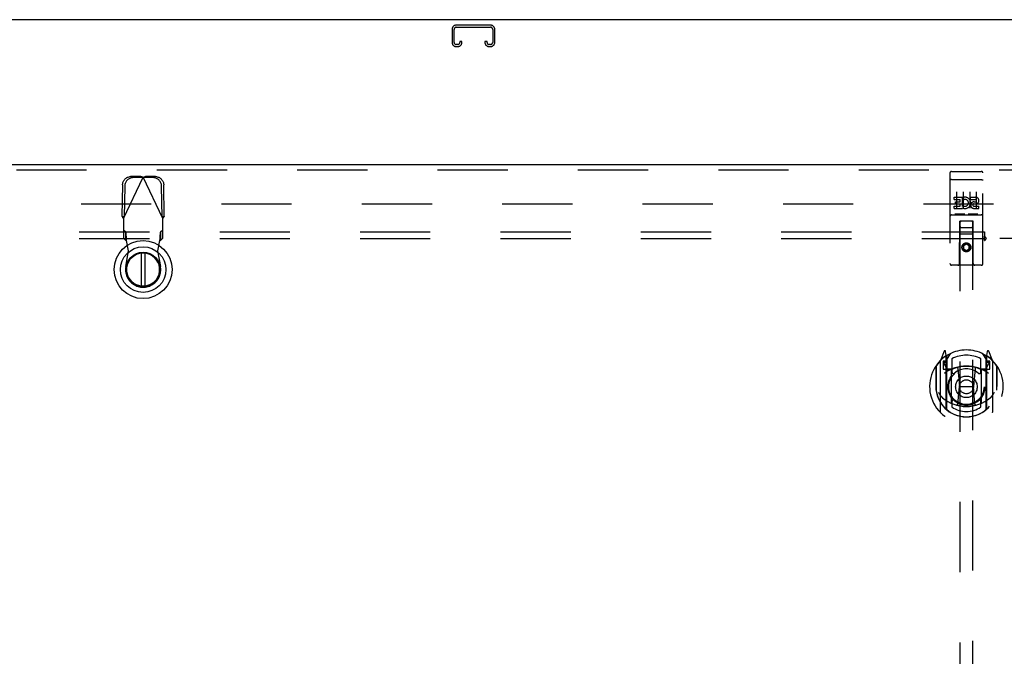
# Model space of a CAD drawing. Header units: inches. Extents: x 0 to 243, y 0 to 157.
# Tile 21 of 28: x 91 to 110, y 103 to 115. Entities that reach past the tile are written whole.
import ezdxf

# ---------------------------------------------------------------- set-up
doc = ezdxf.new("R2010")
doc.units = ezdxf.units.IN
doc.header["$LTSCALE"] = 13.348617
doc.header["$MEASUREMENT"] = 0
doc.linetypes.add('HIDDEN', pattern=[0.2, 0.1, -0.1])
doc.layers.get('0').update_dxf_attribs({"linetype": 'CONTINUOUS'})
for name, color, linetype in [('DEFAULT_2', 8, 'HIDDEN'), ('MAIN_RH_DOOR_ASSEMBLY', 7, 'CONTINUOUS'), ('SUBPANEL', 7, 'CONTINUOUS')]:
    doc.layers.add(name, color=color, linetype=linetype)

msp = doc.modelspace()

# ---------------------------------------------------------------- linework, layer by layer
at = {"color": 7, "linetype": 'Continuous'}
msp.add_line((113.875, 114.841), (36.229, 114.841), dxfattribs=at)
at = {"layer": 'DEFAULT_2', "color": 8, "linetype": 'HIDDEN'}
for p, q in [((99.146, 114.657), (99.146, 114.41)), ((99.186, 114.41), (99.186, 114.657)), ((99.879, 114.737), (99.226, 114.737)), ((99.226, 114.697), (99.879, 114.697)), ((99.919, 114.657), (99.919, 114.41)), ((99.959, 114.41), (99.959, 114.657)), ((99.294, 114.424), (99.294, 114.41)), ((99.334, 114.424), (99.294, 114.424)), ((99.334, 114.41), (99.334, 114.424)), ((99.771, 114.424), (99.771, 114.41)), ((99.811, 114.424), (99.771, 114.424)), ((99.811, 114.41), (99.811, 114.424)), ((99.254, 114.37), (99.226, 114.37)), ((99.226, 114.33), (99.254, 114.33)), ((99.879, 114.37), (99.851, 114.37)), ((99.851, 114.33), (99.879, 114.33)), ((76.073, 111.341), (111.011, 111.341))]:
    msp.add_line(p, q, dxfattribs=at)
for centre, radius, start, end in [((99.226, 114.657), 0.08, 90, 180), ((99.226, 114.657), 0.04, 90, 180), ((99.879, 114.657), 0.08, 0, 90), ((99.879, 114.657), 0.04, 0, 90), ((99.226, 114.41), 0.08, 180, 270), ((99.226, 114.41), 0.04, 180, 270), ((99.254, 114.41), 0.08, 270, 360), ((99.254, 114.41), 0.04, 270, 360), ((99.851, 114.41), 0.08, 180, 270), ((99.851, 114.41), 0.04, 180, 270), ((99.879, 114.41), 0.08, 270, 360), ((99.879, 114.41), 0.04, 270, 360)]:
    msp.add_arc(centre, radius, start, end, dxfattribs=at)
at = {"layer": 'MAIN_RH_DOOR_ASSEMBLY', "color": 3, "linetype": 'Continuous'}
msp.add_line((74.844, 112.091), (111.698, 112.091), dxfattribs=at)
at = {"layer": 'MAIN_RH_DOOR_ASSEMBLY', "color": 8, "linetype": 'HIDDEN'}
for p, q in [((74.844, 111.987), (111.698, 111.987)), ((92.898, 111.061), (93.272, 111.848)), ((93.227, 111.861), (93.034, 111.858)), ((93.269, 111.842), (93.076, 111.838)), ((93.227, 111.861), (93.242, 111.857)), ((93.227, 111.861), (93.269, 111.842)), ((93.242, 111.857), (93.257, 111.853)), ((93.257, 111.853), (93.272, 111.848)), ((93.272, 111.848), (93.294, 111.855)), ((93.646, 111.061), (93.272, 111.848)), ((93.275, 111.842), (93.316, 111.861)), ((93.468, 111.838), (93.275, 111.842)), ((93.509, 111.858), (93.316, 111.861)), ((108.615, 111.928), (108.615, 110.203)), ((108.632, 111.799), (108.631, 111.799)), ((108.632, 111.8), (108.632, 111.799)), ((108.633, 111.8), (108.632, 111.8)), ((108.634, 111.8), (108.633, 111.8)), ((108.635, 111.8), (108.634, 111.8)), ((108.635, 111.8), (108.635, 111.8)), ((108.636, 111.8), (108.635, 111.8)), ((108.638, 111.8), (108.637, 111.8)), ((108.639, 111.8), (108.638, 111.8)), ((108.64, 111.8), (108.639, 111.8)), ((108.641, 111.8), (108.64, 111.8)), ((108.642, 111.8), (108.641, 111.8)), ((108.642, 111.8), (108.642, 111.8)), ((108.643, 111.8), (108.642, 111.8)), ((108.644, 111.8), (108.643, 111.8)), ((108.645, 111.8), (108.644, 111.8)), ((108.645, 111.958), (109.21, 111.958)), ((108.645, 111.8), (109.21, 111.8)), ((109.21, 111.8), (109.211, 111.8)), ((109.211, 111.8), (109.212, 111.8)), ((109.212, 111.8), (109.213, 111.8)), ((109.213, 111.8), (109.214, 111.8)), ((109.215, 111.8), (109.216, 111.8)), ((109.216, 111.8), (109.217, 111.8)), ((109.217, 111.8), (109.217, 111.8)), ((109.217, 111.8), (109.218, 111.8)), ((109.218, 111.8), (109.219, 111.8)), ((109.219, 111.8), (109.22, 111.8)), ((109.22, 111.8), (109.221, 111.8)), ((109.221, 111.8), (109.221, 111.8)), ((109.221, 111.8), (109.222, 111.8)), ((109.222, 111.8), (109.223, 111.799)), ((109.24, 110.203), (109.24, 111.928)), ((92.88, 111.699), (92.87, 111.109)), ((92.921, 111.679), (92.911, 111.089)), ((93.632, 111.089), (93.622, 111.679)), ((93.674, 111.109), (93.664, 111.699)), ((108.696, 111.465), (108.852, 111.465)), ((108.696, 111.423), (108.696, 111.465)), ((108.696, 111.423), (108.809, 111.423)), ((108.74, 111.567), (108.74, 111.261)), ((108.809, 111.381), (108.809, 111.423)), ((108.852, 111.288), (108.852, 111.465)), ((108.876, 111.417), (108.859, 111.456)), ((108.865, 111.567), (108.865, 111.261)), ((108.99, 111.567), (108.99, 111.261)), ((109.008, 111.465), (109.1, 111.465)), ((109.008, 111.423), (109.008, 111.465)), ((109.008, 111.423), (109.1, 111.423)), ((109.115, 111.567), (109.115, 111.261)), ((108.696, 111.295), (108.809, 111.295)), ((108.696, 111.252), (108.696, 111.295)), ((108.696, 111.252), (108.852, 111.252)), ((108.717, 111.381), (108.809, 111.381)), ((108.717, 111.338), (108.717, 111.381)), ((108.717, 111.338), (108.809, 111.338)), ((108.809, 111.295), (108.809, 111.338)), ((108.852, 111.288), (108.865, 111.306)), ((108.852, 111.252), (108.852, 111.264)), ((108.855, 111.263), (108.852, 111.264)), ((109.068, 111.338), (109.114, 111.338)), ((109.072, 111.379), (109.1, 111.379)), ((109.072, 111.295), (109.164, 111.295)), ((109.072, 111.252), (109.164, 111.252)), ((109.164, 111.252), (109.164, 111.295)), ((92.911, 111.089), (92.87, 111.109)), ((92.898, 111.061), (92.898, 110.687)), ((93.674, 111.109), (93.632, 111.089)), ((93.646, 110.687), (93.646, 111.061)), ((108.645, 111.13), (109.21, 111.13)), ((108.889, 111.146), (108.717, 111.146)), ((109.139, 111.146), (108.967, 111.146)), ((92.944, 110.8), (92.898, 110.842)), ((93.646, 110.842), (93.6, 110.8)), ((108.797, 110.203), (108.801, 111.013)), ((108.802, 111.013), (108.801, 111.013)), ((109.052, 111.013), (108.802, 111.013)), ((108.802, 111.013), (108.802, 83.011)), ((108.842, 110.888), (109.012, 110.888)), ((109.054, 111.013), (109.052, 111.013)), ((109.052, 83.011), (109.052, 111.013)), ((109.057, 110.203), (109.054, 111.013)), ((92.898, 110.687), (92.944, 110.645)), ((92.944, 110.645), (92.944, 110.8)), ((93.6, 110.8), (93.6, 110.645)), ((93.6, 110.645), (93.646, 110.687)), ((109.055, 110.763), (108.8, 110.763)), ((92.996, 110.444), (92.958, 110.641)), ((93.585, 110.641), (93.547, 110.444)), ((108.927, 110.585), (108.865, 110.549)), ((108.865, 110.549), (108.865, 110.477)), ((108.865, 110.549), (108.875, 110.543)), ((108.865, 110.477), (108.875, 110.483)), ((108.865, 110.477), (108.927, 110.441)), ((108.927, 110.574), (108.875, 110.543)), ((108.875, 110.543), (108.875, 110.483)), ((108.875, 110.483), (108.927, 110.452)), ((108.927, 110.585), (108.927, 110.574)), ((108.99, 110.549), (108.927, 110.585)), ((108.98, 110.543), (108.927, 110.574)), ((108.927, 110.452), (108.98, 110.483)), ((108.927, 110.441), (108.99, 110.477)), ((108.99, 110.549), (108.98, 110.543)), ((108.98, 110.483), (108.98, 110.543)), ((108.99, 110.477), (108.98, 110.483)), ((108.99, 110.477), (108.99, 110.549)), ((92.943, 110.15), (92.996, 110.444)), ((93.547, 110.444), (93.601, 110.15)), ((108.927, 110.441), (108.927, 110.452)), ((109.21, 110.173), (108.645, 110.173)), ((108.502, 108.539), (108.432, 108.364)), ((108.524, 108.434), (108.523, 108.434)), ((108.524, 108.434), (108.523, 108.434)), ((108.524, 108.434), (108.524, 108.434)), ((108.545, 108.455), (108.531, 108.536)), ((108.545, 107.439), (108.545, 108.455)), ((108.552, 108.383), (108.622, 108.492)), ((108.552, 107.439), (108.552, 108.442)), ((108.555, 108.417), (108.555, 108.21)), ((109.232, 108.492), (109.302, 108.383)), ((109.3, 108.21), (109.3, 108.417)), ((109.302, 107.439), (109.302, 108.442)), ((109.324, 108.536), (109.31, 108.455)), ((109.31, 108.455), (109.31, 107.439)), ((109.332, 108.434), (109.327, 108.437)), ((109.423, 108.364), (109.353, 108.539)), ((108.345, 108.257), (108.345, 107.869)), ((108.352, 108.255), (108.352, 107.798)), ((108.427, 108.353), (108.427, 107.385)), ((108.545, 108.348), (108.485, 108.348)), ((108.485, 108.348), (108.485, 108.198)), ((108.493, 108.316), (108.523, 108.27)), ((108.552, 108.323), (108.497, 108.323)), ((108.652, 108.395), (108.652, 108.143)), ((109.202, 108.143), (109.202, 108.395)), ((109.357, 108.323), (109.302, 108.323)), ((109.37, 108.348), (109.31, 108.348)), ((109.332, 108.27), (109.362, 108.316)), ((109.37, 108.198), (109.37, 108.348)), ((109.427, 107.385), (109.427, 108.353)), ((109.502, 108.255), (109.502, 107.798)), ((109.51, 107.869), (109.51, 108.257)), ((108.485, 108.198), (108.545, 108.198)), ((108.645, 108.197), (108.572, 108.197)), ((108.575, 108.19), (108.641, 108.19)), ((108.645, 107.556), (108.645, 108.187)), ((108.764, 108.213), (108.795, 107.869)), ((109.091, 108.213), (109.06, 107.869)), ((109.282, 108.197), (109.21, 108.197)), ((109.21, 108.187), (109.21, 107.556)), ((109.214, 108.19), (109.28, 108.19)), ((109.31, 108.198), (109.37, 108.198)), ((108.345, 107.869), (108.36, 107.869)), ((108.765, 107.53), (108.795, 107.869)), ((108.795, 107.869), (109.06, 107.869)), ((109.09, 107.53), (109.06, 107.869)), ((109.51, 107.869), (109.495, 107.869)), ((108.352, 107.798), (108.353, 107.795)), ((109.502, 107.798), (109.502, 107.795)), ((108.652, 107.582), (108.652, 107.479)), ((109.202, 107.479), (109.202, 107.582))]:
    msp.add_line(p, q, dxfattribs=at)
at = {"layer": 'MAIN_RH_DOOR_ASSEMBLY', "color": 7, "linetype": 'Continuous'}
for p, q in [((93.232, 110.403), (93.232, 109.778)), ((93.311, 109.778), (93.311, 110.403))]:
    msp.add_line(p, q, dxfattribs=at)
at = {"layer": 'MAIN_RH_DOOR_ASSEMBLY', "color": 8, "linetype": 'HIDDEN'}
for points in [[(92.88, 111.699), (92.881, 111.715), (92.883, 111.73), (92.887, 111.745), (92.892, 111.759), (92.899, 111.773), (92.907, 111.786), (92.916, 111.799), (92.926, 111.81), (92.937, 111.821), (92.949, 111.83), (92.962, 111.838), (92.976, 111.845), (92.99, 111.85), (93.004, 111.854), (93.019, 111.857), (93.034, 111.858)], [(93.076, 111.838), (93.061, 111.837), (93.046, 111.835), (93.032, 111.831), (93.017, 111.825), (93.004, 111.818), (92.991, 111.81), (92.979, 111.801), (92.968, 111.791), (92.957, 111.779), (92.948, 111.767), (92.94, 111.753), (92.934, 111.739), (92.929, 111.725), (92.925, 111.71), (92.922, 111.695), (92.921, 111.679)], [(93.294, 111.855), (93.309, 111.859), (93.316, 111.861)], [(93.622, 111.679), (93.621, 111.695), (93.619, 111.71), (93.615, 111.725), (93.61, 111.739), (93.603, 111.753), (93.595, 111.767), (93.586, 111.779), (93.576, 111.791), (93.565, 111.801), (93.553, 111.81), (93.54, 111.818), (93.526, 111.825), (93.512, 111.831), (93.497, 111.835), (93.483, 111.837), (93.468, 111.838)], [(93.509, 111.858), (93.524, 111.857), (93.539, 111.854), (93.554, 111.85), (93.568, 111.845), (93.581, 111.838), (93.594, 111.83), (93.606, 111.821), (93.617, 111.81), (93.628, 111.799), (93.637, 111.786), (93.645, 111.773), (93.651, 111.759), (93.657, 111.745), (93.66, 111.73), (93.663, 111.715), (93.664, 111.699)], [(108.631, 111.799), (108.63, 111.799), (108.63, 111.799), (108.63, 111.799), (108.629, 111.799), (108.629, 111.799), (108.629, 111.799), (108.628, 111.799), (108.628, 111.799), (108.628, 111.799), (108.627, 111.799), (108.627, 111.799), (108.627, 111.799), (108.626, 111.799), (108.626, 111.799), (108.626, 111.798), (108.625, 111.798), (108.625, 111.798), (108.625, 111.798), (108.624, 111.798), (108.624, 111.798), (108.624, 111.798), (108.623, 111.798), (108.623, 111.798), (108.623, 111.798), (108.623, 111.798), (108.622, 111.798), (108.622, 111.798), (108.622, 111.797), (108.622, 111.797), (108.621, 111.797), (108.621, 111.797), (108.621, 111.797), (108.621, 111.797), (108.62, 111.797), (108.62, 111.797), (108.62, 111.797), (108.62, 111.797), (108.619, 111.797), (108.619, 111.797), (108.619, 111.796), (108.619, 111.796), (108.619, 111.796), (108.618, 111.796), (108.618, 111.796), (108.618, 111.796), (108.618, 111.796), (108.618, 111.796), (108.617, 111.796), (108.617, 111.796), (108.617, 111.796), (108.617, 111.795), (108.617, 111.795), (108.617, 111.795), (108.617, 111.795), (108.616, 111.795), (108.616, 111.795), (108.616, 111.795), (108.616, 111.795), (108.616, 111.795), (108.616, 111.795), (108.616, 111.794), (108.616, 111.794), (108.616, 111.794), (108.615, 111.794), (108.615, 111.794), (108.615, 111.794), (108.615, 111.794), (108.615, 111.794), (108.615, 111.794), (108.615, 111.793), (108.615, 111.793), (108.615, 111.793), (108.615, 111.793), (108.615, 111.793), (108.615, 111.793), (108.615, 111.793), (108.615, 111.793)], [(108.637, 111.8), (108.637, 111.8), (108.636, 111.8)], [(109.214, 111.8), (109.215, 111.8), (109.215, 111.8)], [(109.223, 111.799), (109.224, 111.799), (109.224, 111.799), (109.224, 111.799), (109.225, 111.799), (109.225, 111.799), (109.226, 111.799), (109.226, 111.799), (109.226, 111.799), (109.227, 111.799), (109.227, 111.799), (109.227, 111.799), (109.228, 111.799), (109.228, 111.799), (109.228, 111.799), (109.229, 111.799), (109.229, 111.799), (109.229, 111.798), (109.23, 111.798), (109.23, 111.798), (109.23, 111.798), (109.231, 111.798), (109.231, 111.798), (109.231, 111.798), (109.231, 111.798), (109.232, 111.798), (109.232, 111.798), (109.232, 111.798), (109.233, 111.798), (109.233, 111.798), (109.233, 111.797), (109.233, 111.797), (109.234, 111.797), (109.234, 111.797), (109.234, 111.797), (109.234, 111.797), (109.235, 111.797), (109.235, 111.797), (109.235, 111.797), (109.235, 111.797), (109.236, 111.797), (109.236, 111.797), (109.236, 111.796), (109.236, 111.796), (109.236, 111.796), (109.237, 111.796), (109.237, 111.796), (109.237, 111.796), (109.237, 111.796), (109.237, 111.796), (109.238, 111.796), (109.238, 111.796), (109.238, 111.796), (109.238, 111.795), (109.238, 111.795), (109.238, 111.795), (109.238, 111.795), (109.239, 111.795), (109.239, 111.795), (109.239, 111.795), (109.239, 111.795), (109.239, 111.795), (109.239, 111.795), (109.239, 111.794), (109.239, 111.794), (109.239, 111.794), (109.239, 111.794), (109.24, 111.794), (109.24, 111.794), (109.24, 111.794), (109.24, 111.794), (109.24, 111.794), (109.24, 111.793), (109.24, 111.793), (109.24, 111.793), (109.24, 111.793), (109.24, 111.793), (109.24, 111.793), (109.24, 111.793), (109.24, 111.793)], [(92.898, 111.061), (92.888, 111.077), (92.883, 111.085), (92.879, 111.093), (92.874, 111.101), (92.87, 111.109)], [(93.66, 111.085), (93.651, 111.069), (93.646, 111.061)], [(93.674, 111.109), (93.669, 111.101), (93.665, 111.093), (93.66, 111.085)], [(108.717, 111.146), (108.716, 111.146), (108.716, 111.146), (108.716, 111.146), (108.716, 111.146), (108.716, 111.146), (108.715, 111.146), (108.715, 111.146), (108.715, 111.146), (108.715, 111.146), (108.715, 111.146), (108.714, 111.146), (108.714, 111.146), (108.714, 111.146), (108.714, 111.146), (108.714, 111.146), (108.714, 111.146), (108.713, 111.146), (108.713, 111.146), (108.713, 111.146), (108.713, 111.146), (108.713, 111.146), (108.713, 111.147), (108.713, 111.147), (108.712, 111.147), (108.712, 111.147), (108.712, 111.147), (108.712, 111.147), (108.712, 111.147), (108.712, 111.147), (108.712, 111.147), (108.711, 111.147), (108.711, 111.147), (108.711, 111.147), (108.711, 111.147), (108.711, 111.147), (108.711, 111.147), (108.711, 111.147), (108.711, 111.147), (108.711, 111.147), (108.711, 111.147), (108.71, 111.147), (108.71, 111.147), (108.71, 111.147), (108.71, 111.147), (108.71, 111.147), (108.71, 111.147)], [(108.895, 111.147), (108.895, 111.147), (108.895, 111.147), (108.895, 111.147), (108.895, 111.147), (108.895, 111.147), (108.894, 111.147), (108.894, 111.147), (108.894, 111.147), (108.894, 111.147), (108.894, 111.147), (108.894, 111.147), (108.894, 111.147), (108.894, 111.147), (108.894, 111.147), (108.893, 111.147), (108.893, 111.147), (108.893, 111.147), (108.893, 111.147), (108.893, 111.147), (108.893, 111.147), (108.893, 111.147), (108.893, 111.147), (108.892, 111.147), (108.892, 111.147), (108.892, 111.146), (108.892, 111.146), (108.892, 111.146), (108.892, 111.146), (108.892, 111.146), (108.891, 111.146), (108.891, 111.146), (108.891, 111.146), (108.891, 111.146), (108.891, 111.146), (108.891, 111.146), (108.89, 111.146), (108.89, 111.146), (108.89, 111.146), (108.89, 111.146), (108.89, 111.146), (108.889, 111.146), (108.889, 111.146), (108.889, 111.146), (108.889, 111.146), (108.889, 111.146)], [(108.967, 111.146), (108.966, 111.146), (108.966, 111.146), (108.966, 111.146), (108.966, 111.146), (108.966, 111.146), (108.965, 111.146), (108.965, 111.146), (108.965, 111.146), (108.965, 111.146), (108.965, 111.146), (108.964, 111.146), (108.964, 111.146), (108.964, 111.146), (108.964, 111.146), (108.964, 111.146), (108.964, 111.146), (108.963, 111.146), (108.963, 111.146), (108.963, 111.146), (108.963, 111.146), (108.963, 111.146), (108.963, 111.147), (108.963, 111.147), (108.962, 111.147), (108.962, 111.147), (108.962, 111.147), (108.962, 111.147), (108.962, 111.147), (108.962, 111.147), (108.962, 111.147), (108.961, 111.147), (108.961, 111.147), (108.961, 111.147), (108.961, 111.147), (108.961, 111.147), (108.961, 111.147), (108.961, 111.147), (108.961, 111.147), (108.961, 111.147), (108.961, 111.147), (108.96, 111.147), (108.96, 111.147), (108.96, 111.147), (108.96, 111.147), (108.96, 111.147), (108.96, 111.147)], [(109.145, 111.147), (109.145, 111.147), (109.145, 111.147), (109.145, 111.147), (109.145, 111.147), (109.145, 111.147), (109.144, 111.147), (109.144, 111.147), (109.144, 111.147), (109.144, 111.147), (109.144, 111.147), (109.144, 111.147), (109.144, 111.147), (109.144, 111.147), (109.144, 111.147), (109.143, 111.147), (109.143, 111.147), (109.143, 111.147), (109.143, 111.147), (109.143, 111.147), (109.143, 111.147), (109.143, 111.147), (109.143, 111.147), (109.142, 111.147), (109.142, 111.147), (109.142, 111.146), (109.142, 111.146), (109.142, 111.146), (109.142, 111.146), (109.142, 111.146), (109.141, 111.146), (109.141, 111.146), (109.141, 111.146), (109.141, 111.146), (109.141, 111.146), (109.141, 111.146), (109.14, 111.146), (109.14, 111.146), (109.14, 111.146), (109.14, 111.146), (109.14, 111.146), (109.139, 111.146), (109.139, 111.146), (109.139, 111.146), (109.139, 111.146), (109.139, 111.146)], [(92.955, 110.689), (92.954, 110.704), (92.953, 110.719), (92.952, 110.732), (92.951, 110.745), (92.95, 110.757), (92.949, 110.768), (92.948, 110.777), (92.947, 110.785), (92.946, 110.792), (92.945, 110.797), (92.944, 110.8)], [(92.958, 110.641), (92.957, 110.657), (92.955, 110.689)], [(93.6, 110.8), (93.599, 110.797), (93.598, 110.792), (93.597, 110.785), (93.596, 110.777), (93.595, 110.768), (93.594, 110.757), (93.592, 110.745), (93.591, 110.732), (93.59, 110.719), (93.589, 110.704), (93.588, 110.689), (93.587, 110.673), (93.585, 110.641)], [(92.944, 110.645), (92.946, 110.645), (92.949, 110.644), (92.951, 110.644), (92.953, 110.643), (92.956, 110.642), (92.958, 110.641)], [(93.585, 110.641), (93.588, 110.642), (93.59, 110.643), (93.592, 110.644), (93.595, 110.644), (93.597, 110.645), (93.6, 110.645)], [(108.395, 107.756), (108.398, 107.751), (108.401, 107.745), (108.404, 107.741), (108.407, 107.736), (108.41, 107.732), (108.412, 107.727), (108.415, 107.723), (108.418, 107.719), (108.42, 107.716), (108.423, 107.712), (108.425, 107.709), (108.428, 107.705), (108.43, 107.702), (108.432, 107.699), (108.435, 107.696), (108.437, 107.693), (108.439, 107.69), (108.441, 107.688), (108.443, 107.685), (108.445, 107.683), (108.447, 107.68), (108.449, 107.678), (108.451, 107.676), (108.453, 107.674), (108.455, 107.672), (108.457, 107.67), (108.458, 107.668), (108.46, 107.666), (108.462, 107.664), (108.464, 107.663), (108.465, 107.661), (108.467, 107.66), (108.469, 107.658), (108.47, 107.657), (108.472, 107.655), (108.473, 107.654)], [(109.382, 107.654), (109.383, 107.655), (109.385, 107.657), (109.386, 107.658), (109.388, 107.66), (109.39, 107.661), (109.391, 107.663), (109.393, 107.664), (109.395, 107.666), (109.396, 107.668), (109.398, 107.67), (109.4, 107.672), (109.402, 107.674), (109.404, 107.676), (109.406, 107.678), (109.408, 107.68), (109.41, 107.683), (109.412, 107.685), (109.414, 107.688), (109.416, 107.69), (109.418, 107.693), (109.42, 107.696), (109.423, 107.699), (109.425, 107.702), (109.427, 107.705), (109.43, 107.709), (109.432, 107.712), (109.435, 107.716), (109.437, 107.719), (109.44, 107.723), (109.442, 107.727), (109.445, 107.732), (109.448, 107.736), (109.451, 107.741), (109.454, 107.745), (109.457, 107.751), (109.46, 107.756)], [(109.115, 107.512), (109.11, 107.511), (109.105, 107.509), (109.099, 107.508), (109.094, 107.507), (109.088, 107.505), (109.083, 107.504), (109.077, 107.503), (109.072, 107.502), (109.066, 107.501), (109.061, 107.5), (109.055, 107.499), (109.05, 107.497), (109.044, 107.497), (109.039, 107.496), (109.033, 107.495), (109.028, 107.494), (109.022, 107.493), (109.017, 107.492), (109.011, 107.492), (109.006, 107.491), (109, 107.49), (108.995, 107.49), (108.989, 107.489), (108.983, 107.489), (108.978, 107.489), (108.972, 107.488), (108.967, 107.488), (108.961, 107.488), (108.955, 107.487), (108.95, 107.487), (108.944, 107.487), (108.939, 107.487), (108.933, 107.487), (108.927, 107.487), (108.922, 107.487), (108.916, 107.487), (108.911, 107.487), (108.905, 107.487), (108.899, 107.487), (108.894, 107.488), (108.888, 107.488), (108.883, 107.488), (108.877, 107.489), (108.872, 107.489), (108.866, 107.489), (108.86, 107.49), (108.855, 107.49), (108.849, 107.491), (108.844, 107.492), (108.838, 107.492), (108.833, 107.493), (108.827, 107.494), (108.822, 107.495), (108.816, 107.496), (108.81, 107.497), (108.805, 107.497), (108.799, 107.499), (108.794, 107.5), (108.788, 107.501), (108.783, 107.502), (108.778, 107.503), (108.772, 107.504), (108.767, 107.505), (108.761, 107.507), (108.756, 107.508), (108.75, 107.509), (108.745, 107.511), (108.74, 107.512)]]:
    msp.add_lwpolyline(points, dxfattribs=at)
at = {"layer": 'MAIN_RH_DOOR_ASSEMBLY', "color": 7, "linetype": 'Continuous'}
for radius in [0.551, 0.433, 0.329, 0.317]:
    msp.add_circle((93.272, 110.09), radius, dxfattribs=at)
at = {"layer": 'MAIN_RH_DOOR_ASSEMBLY', "color": 8, "linetype": 'HIDDEN'}
for centre, radius in [((108.927, 110.513), 0.085), ((108.927, 110.513), 0.0845), ((108.927, 107.862), 0.35), ((108.927, 107.862), 0.335), ((108.927, 107.862), 0.205), ((108.927, 107.862), 0.133)]:
    msp.add_circle(centre, radius, dxfattribs=at)
for centre, radius, start, end in [((108.645, 111.928), 0.03, 90, 180), ((109.21, 111.928), 0.03, 0, 90), ((108.902, 111.359), 0.107, 244.2636, 113.4027), ((108.902, 111.359), 0.0639, 234.8895, 113.4026), ((109.101, 111.401), 0.0644, 282.2995, 90.0775), ((109.1, 111.401), 0.0219, 269.9011, 90), ((109.072, 111.316), 0.0635, 90, 270), ((109.072, 111.317), 0.0219, 100.307, 270), ((108.645, 111.1), 0.03, 90, 180), ((109.21, 111.1), 0.03, 0, 90), ((108.842, 110.973), 0.04, 90, 180), ((108.842, 110.928), 0.04, 180, 270), ((109.012, 110.973), 0.04, 0, 90), ((109.012, 110.928), 0.04, 270, 360), ((93.272, 110.09), 0.335, 169.673, 10.327), ((108.645, 110.203), 0.03, 180, 270), ((108.767, 110.203), 0.03, 270, 360), ((109.087, 110.203), 0.03, 180, 270), ((109.21, 110.203), 0.03, 270, 360), ((108.927, 107.869), 0.7, 125.5126, 54.4874), ((108.927, 107.862), 0.7, 35.2961, 144.7039), ((108.516, 108.533), 0.015, 10, 158.1959), ((108.532, 108.423), 0.02, 0, 125.5126), ((108.535, 108.417), 0.02, 0, 125.2543), ((108.572, 108.442), 0.02, 121.4688, 179.9992), ((108.927, 107.862), 0.6, 62.7204, 117.2796), ((109.282, 108.442), 0.02, 0, 58.5295), ((109.32, 108.417), 0.02, 54.7457, 180), ((109.322, 108.423), 0.02, 54.4874, 180), ((109.339, 108.533), 0.015, 21.8041, 170), ((108.372, 108.255), 0.02, 144.7039, 180), ((108.442, 108.353), 0.015, 135.0748, 180), ((108.497, 108.318), 0.005, 90, 212.6792), ((108.927, 107.557), 0.7, 53.2319, 126.7681), ((108.364, 108.168), 0.188, 0, 32.6792), ((108.927, 107.55), 0.7, 66.536, 113.464), ((108.744, 108.212), 0.02, 5.0796, 105.6131), ((109.11, 108.212), 0.02, 74.3869, 174.9204), ((109.49, 108.168), 0.188, 147.3208, 180), ((109.357, 108.318), 0.005, 327.3208, 90), ((109.412, 108.353), 0.015, 0, 44.9252), ((109.482, 108.255), 0.02, 0, 35.2961), ((108.572, 108.217), 0.02, 180, 270), ((108.575, 108.21), 0.02, 180, 270), ((108.641, 108.21), 0.02, 270, 293.464), ((108.66, 108.187), 0.015, 112.9863, 180), ((108.682, 108.143), 0.03, 180, 311.1261), ((108.927, 107.862), 0.343, 48.8739, 131.1261), ((109.172, 108.143), 0.03, 228.8739, 360), ((109.195, 108.187), 0.015, 0, 67.0137), ((109.214, 108.21), 0.02, 246.536, 270), ((109.28, 108.21), 0.02, 270, 360), ((109.282, 108.217), 0.02, 270, 360), ((108.927, 107.872), 0.583, 180.2464, 359.7536), ((108.372, 107.798), 0.02, 180, 187.6622), ((108.927, 107.872), 0.58, 187.6622, 352.3378), ((109.482, 107.798), 0.02, 352.3378, 360), ((108.927, 108.187), 0.7, 229.529, 310.471), ((108.66, 107.556), 0.015, 180, 247.0137), ((108.682, 107.582), 0.03, 48.8739, 180), ((108.927, 107.872), 0.48, 235.0461, 304.9539), ((108.927, 107.862), 0.343, 228.8739, 311.1261), ((108.745, 107.532), 0.02, 254.4248, 354.9204), ((109.11, 107.532), 0.02, 185.0796, 285.5752), ((109.172, 107.582), 0.03, 0, 131.1261), ((109.195, 107.556), 0.015, 292.9863, 360), ((108.442, 107.385), 0.015, 180, 224.9252), ((108.56, 107.439), 0.015, 180, 229.6413), ((108.572, 107.439), 0.02, 180, 230.6594), ((109.282, 107.439), 0.02, 309.3378, 359.9984), ((109.295, 107.439), 0.015, 310.3587, 360), ((109.412, 107.385), 0.015, 315.0748, 360)]:
    msp.add_arc(centre, radius, start, end, dxfattribs=at)
at = {"layer": 'MAIN_RH_DOOR_ASSEMBLY', "color": 7, "linetype": 'Continuous'}
msp.add_arc((93.272, 110.09), 0.315, 100.0787, 79.9213, dxfattribs=at)
at = {"layer": 'SUBPANEL', "color": 8, "linetype": 'HIDDEN'}
for p, q in [((41.334, 110.809), (109.271, 110.809)), ((41.334, 110.684), (109.271, 110.684)), ((109.271, 110.809), (109.271, 110.723)), ((109.271, 110.644), (109.271, 110.723)), ((110.896, 110.684), (109.307, 110.684))]:
    msp.add_line(p, q, dxfattribs=at)
for points in [[(109.271, 110.723), (109.273, 110.721), (109.275, 110.718), (109.276, 110.716), (109.278, 110.714), (109.28, 110.712), (109.282, 110.71), (109.283, 110.708), (109.285, 110.706), (109.287, 110.705), (109.288, 110.703), (109.293, 110.698)], [(109.271, 110.644), (109.273, 110.644), (109.275, 110.645), (109.276, 110.646), (109.278, 110.647), (109.28, 110.648), (109.281, 110.649), (109.283, 110.65), (109.284, 110.652), (109.286, 110.654), (109.287, 110.655), (109.288, 110.657), (109.29, 110.659), (109.291, 110.661), (109.292, 110.663), (109.294, 110.665), (109.296, 110.67)], [(109.293, 110.698), (109.295, 110.696), (109.297, 110.694), (109.3, 110.692), (109.301, 110.69), (109.303, 110.688), (109.305, 110.686), (109.307, 110.684)], [(109.296, 110.67), (109.298, 110.672), (109.299, 110.674), (109.301, 110.677), (109.302, 110.679), (109.304, 110.681), (109.305, 110.683), (109.307, 110.684)]]:
    msp.add_lwpolyline(points, dxfattribs=at)

doc.saveas('drawing.dxf')
